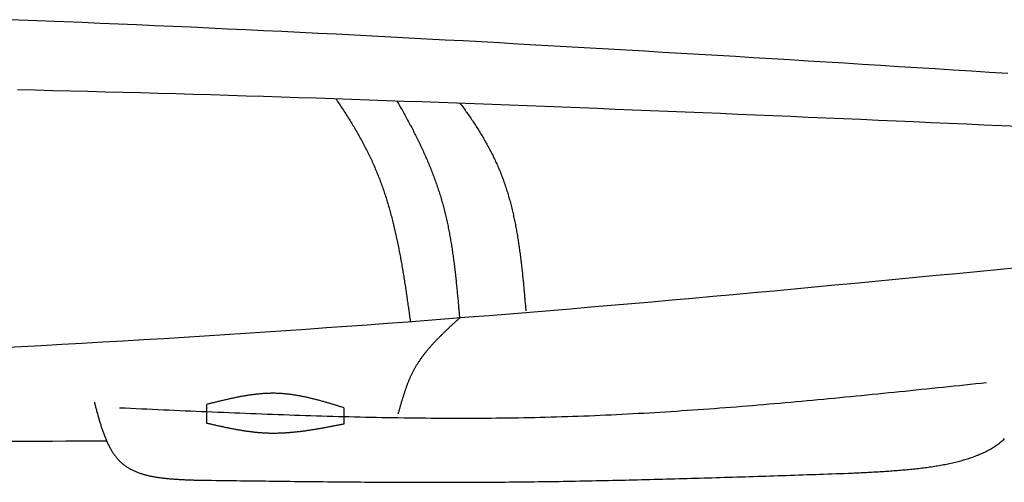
# Model space of a CAD drawing. Extents: x 715 to 7297, y 67 to 5910.
# Tile 75 of 90: x 4356 to 5136, y 3329 to 3695. Entities that reach past the tile are written whole.
import ezdxf

# ---------------------------------------------------------------- set-up
doc = ezdxf.new("R2010")
doc.units = 0
doc.layers.add('CAR', color=10, linetype='CONTINUOUS')

msp = doc.modelspace()

# ---------------------------------------------------------------- linework, layer by layer
at = {"layer": 'CAR'}
for points in [[(4504.194, 3375.598), (4504.194, 3390.577)], [(4612.754, 3387.954), (4612.754, 3375.017)]]:
    msp.add_lwpolyline(points, dxfattribs=at)
for points in [[(5138.21, 3652.29, 0), (5123.84, 3653.19, 0), (5109.48, 3654.09, 0), (5095.11, 3654.99, 0), (5080.75, 3655.89, 0), (5066.38, 3656.79, 0), (5052.02, 3657.68, 0), (5037.65, 3658.58, 0), (5023.29, 3659.47, 0), (5008.92, 3660.35, 0), (4994.56, 3661.24, 0), (4980.2, 3662.12, 0), (4965.83, 3662.99, 0), (4951.47, 3663.87, 0), (4937.1, 3664.74, 0), (4922.74, 3665.6, 0), (4908.37, 3666.46, 0), (4894.01, 3667.32, 0), (4879.64, 3668.17, 0), (4865.28, 3669.02, 0), (4850.91, 3669.87, 0), (4836.54, 3670.7, 0), (4822.18, 3671.54, 0), (4807.81, 3672.36, 0), (4793.45, 3673.19, 0), (4779.08, 3674, 0), (4764.72, 3674.81, 0), (4750.35, 3675.61, 0), (4735.99, 3676.41, 0), (4721.62, 3677.2, 0), (4707.25, 3677.99, 0), (4692.89, 3678.76, 0), (4678.52, 3679.53, 0), (4664.15, 3680.29, 0), (4649.79, 3681.05, 0), (4635.42, 3681.8, 0), (4621.06, 3682.54, 0), (4606.69, 3683.27, 0), (4592.32, 3683.99, 0), (4577.95, 3684.7, 0), (4563.59, 3685.41, 0), (4549.22, 3686.1, 0), (4534.85, 3686.79, 0), (4520.49, 3687.47, 0), (4506.12, 3688.14, 0), (4491.75, 3688.8, 0), (4477.38, 3689.45, 0), (4463.01, 3690.09, 0), (4448.65, 3690.72, 0), (4434.28, 3691.34, 0), (4419.91, 3691.94, 0), (4405.54, 3692.54, 0), (4391.17, 3693.13, 0), (4376.8, 3693.7, 0), (4362.43, 3694.27, 0), (4348.07, 3694.82, 0)], [(5147.22, 3610.32, 0), (5133.31, 3610.93, 0), (5119.4, 3611.55, 0), (5105.5, 3612.16, 0), (5091.59, 3612.77, 0), (5077.68, 3613.38, 0), (5063.78, 3613.98, 0), (5049.87, 3614.59, 0), (5035.96, 3615.19, 0), (5022.06, 3615.8, 0), (5008.15, 3616.4, 0), (4994.24, 3616.99, 0), (4980.34, 3617.59, 0), (4966.43, 3618.18, 0), (4952.52, 3618.77, 0), (4938.62, 3619.36, 0), (4924.71, 3619.94, 0), (4910.8, 3620.53, 0), (4896.9, 3621.1, 0), (4882.99, 3621.68, 0), (4869.08, 3622.25, 0), (4855.17, 3622.82, 0), (4841.27, 3623.38, 0), (4827.36, 3623.94, 0), (4813.45, 3624.49, 0), (4799.54, 3625.04, 0), (4785.64, 3625.59, 0), (4771.73, 3626.13, 0), (4757.82, 3626.66, 0), (4743.91, 3627.19, 0), (4730.01, 3627.72, 0), (4716.1, 3628.24, 0), (4702.19, 3628.75, 0), (4688.28, 3629.26, 0), (4674.38, 3629.76, 0), (4660.47, 3630.26, 0), (4646.56, 3630.75, 0), (4632.65, 3631.23, 0), (4618.74, 3631.71, 0), (4604.83, 3632.18, 0), (4590.93, 3632.65, 0), (4577.02, 3633.1, 0), (4563.11, 3633.55, 0), (4549.2, 3633.99, 0), (4535.29, 3634.43, 0), (4521.38, 3634.86, 0), (4507.47, 3635.28, 0), (4493.56, 3635.69, 0), (4479.65, 3636.09, 0), (4465.74, 3636.49, 0), (4451.84, 3636.87, 0), (4437.93, 3637.25, 0), (4424.02, 3637.62, 0), (4410.11, 3637.98, 0), (4396.2, 3638.33, 0), (4382.29, 3638.67, 0), (4368.38, 3639, 0), (4354.47, 3639.33, 0)], [(4606.42, 3632.13, 0), (4607.09, 3631.15, 0), (4607.76, 3630.17, 0), (4608.43, 3629.18, 0), (4609.09, 3628.2, 0), (4609.75, 3627.21, 0), (4610.41, 3626.23, 0), (4611.06, 3625.24, 0), (4611.71, 3624.25, 0), (4612.36, 3623.26, 0), (4613.01, 3622.27, 0), (4613.65, 3621.27, 0), (4614.29, 3620.28, 0), (4614.93, 3619.28, 0), (4615.56, 3618.28, 0), (4616.19, 3617.29, 0), (4616.81, 3616.29, 0), (4617.43, 3615.28, 0), (4618.05, 3614.28, 0), (4618.67, 3613.27, 0), (4619.28, 3612.27, 0), (4619.89, 3611.26, 0), (4620.49, 3610.25, 0), (4621.09, 3609.24, 0), (4621.69, 3608.23, 0), (4622.28, 3607.21, 0), (4622.87, 3606.2, 0), (4623.45, 3605.18, 0), (4624.03, 3604.16, 0), (4624.61, 3603.14, 0), (4625.18, 3602.11, 0), (4625.75, 3601.09, 0), (4626.31, 3600.06, 0), (4626.87, 3599.03, 0), (4627.43, 3598, 0), (4627.98, 3596.97, 0), (4628.53, 3595.94, 0), (4629.07, 3594.9, 0), (4629.61, 3593.87, 0), (4630.14, 3592.83, 0), (4630.67, 3591.79, 0), (4631.2, 3590.74, 0), (4631.72, 3589.7, 0), (4632.23, 3588.65, 0), (4632.74, 3587.6, 0), (4633.25, 3586.55, 0), (4633.75, 3585.5, 0), (4634.25, 3584.44, 0), (4634.74, 3583.38, 0), (4635.22, 3582.32, 0), (4635.71, 3581.26, 0), (4636.18, 3580.2, 0), (4636.65, 3579.13, 0), (4637.12, 3578.07, 0), (4637.58, 3577, 0), (4638.04, 3575.92, 0), (4638.49, 3574.85, 0), (4638.94, 3573.77, 0), (4639.38, 3572.69, 0), (4639.81, 3571.61, 0), (4640.24, 3570.53, 0), (4640.67, 3569.44, 0), (4641.09, 3568.35, 0), (4641.5, 3567.26, 0), (4641.91, 3566.17, 0), (4642.31, 3565.08, 0), (4642.71, 3563.98, 0), (4643.11, 3562.88, 0), (4643.5, 3561.78, 0), (4643.88, 3560.68, 0), (4644.26, 3559.58, 0), (4644.64, 3558.47, 0), (4645.01, 3557.36, 0), (4645.37, 3556.25, 0), (4645.73, 3555.14, 0), (4646.09, 3554.02, 0), (4646.44, 3552.91, 0), (4646.79, 3551.79, 0), (4647.13, 3550.67, 0), (4647.47, 3549.55, 0), (4647.81, 3548.43, 0), (4648.14, 3547.3, 0), (4648.46, 3546.17, 0), (4648.78, 3545.05, 0), (4649.1, 3543.92, 0), (4649.42, 3542.78, 0), (4649.73, 3541.65, 0), (4650.03, 3540.52, 0), (4650.34, 3539.38, 0), (4650.64, 3538.24, 0), (4650.93, 3537.1, 0), (4651.22, 3535.96, 0), (4651.51, 3534.82, 0), (4651.79, 3533.68, 0), (4652.07, 3532.53, 0), (4652.35, 3531.38, 0), (4652.63, 3530.24, 0), (4652.9, 3529.09, 0), (4653.16, 3527.94, 0), (4653.43, 3526.79, 0), (4653.69, 3525.63, 0), (4653.95, 3524.48, 0), (4654.2, 3523.32, 0), (4654.45, 3522.17, 0), (4654.7, 3521.01, 0), (4654.95, 3519.85, 0), (4655.19, 3518.69, 0), (4655.43, 3517.53, 0), (4655.66, 3516.37, 0), (4655.9, 3515.21, 0), (4656.13, 3514.04, 0), (4656.36, 3512.88, 0), (4656.59, 3511.71, 0), (4656.81, 3510.55, 0), (4657.03, 3509.38, 0), (4657.25, 3508.21, 0), (4657.47, 3507.04, 0), (4657.68, 3505.87, 0), (4657.89, 3504.7, 0), (4658.1, 3503.53, 0), (4658.31, 3502.36, 0), (4658.52, 3501.18, 0), (4658.72, 3500.01, 0), (4658.92, 3498.83, 0), (4659.12, 3497.66, 0), (4659.32, 3496.48, 0), (4659.52, 3495.31, 0), (4659.71, 3494.13, 0), (4659.9, 3492.95, 0), (4660.09, 3491.78, 0), (4660.28, 3490.6, 0), (4660.47, 3489.42, 0), (4660.66, 3488.24, 0), (4660.84, 3487.06, 0), (4661.02, 3485.88, 0), (4661.21, 3484.7, 0), (4661.39, 3483.52, 0), (4661.57, 3482.34, 0), (4661.74, 3481.16, 0), (4661.92, 3479.98, 0), (4662.1, 3478.79, 0), (4662.27, 3477.61, 0), (4662.45, 3476.43, 0), (4662.62, 3475.25, 0), (4662.79, 3474.06, 0), (4662.96, 3472.88, 0), (4663.13, 3471.7, 0), (4663.3, 3470.52, 0), (4663.47, 3469.33, 0), (4663.64, 3468.15, 0), (4663.81, 3466.97, 0), (4663.97, 3465.79, 0), (4664.14, 3464.6, 0), (4664.31, 3463.42, 0), (4664.47, 3462.24, 0), (4664.64, 3461.06, 0), (4664.8, 3459.87, 0), (4664.97, 3458.69, 0), (4665.14, 3457.51, 0), (4665.3, 3456.33, 0)], [(4654.74, 3630.46, 0), (4655.32, 3629.47, 0), (4655.9, 3628.48, 0), (4656.47, 3627.48, 0), (4657.05, 3626.49, 0), (4657.62, 3625.49, 0), (4658.18, 3624.5, 0), (4658.75, 3623.5, 0), (4659.31, 3622.5, 0), (4659.87, 3621.5, 0), (4660.43, 3620.51, 0), (4660.99, 3619.51, 0), (4661.54, 3618.51, 0), (4662.09, 3617.5, 0), (4662.64, 3616.5, 0), (4663.19, 3615.5, 0), (4663.73, 3614.49, 0), (4664.27, 3613.49, 0), (4664.81, 3612.48, 0), (4665.34, 3611.48, 0), (4665.88, 3610.47, 0), (4666.41, 3609.46, 0), (4666.93, 3608.45, 0), (4667.46, 3607.44, 0), (4667.98, 3606.43, 0), (4668.49, 3605.42, 0), (4669.01, 3604.4, 0), (4669.52, 3603.39, 0), (4670.03, 3602.38, 0), (4670.53, 3601.36, 0), (4671.04, 3600.34, 0), (4671.53, 3599.32, 0), (4672.03, 3598.3, 0), (4672.52, 3597.28, 0), (4673.01, 3596.26, 0), (4673.5, 3595.24, 0), (4673.98, 3594.22, 0), (4674.46, 3593.19, 0), (4674.93, 3592.16, 0), (4675.41, 3591.14, 0), (4675.87, 3590.11, 0), (4676.34, 3589.08, 0), (4676.8, 3588.05, 0), (4677.26, 3587.02, 0), (4677.71, 3585.98, 0), (4678.16, 3584.95, 0), (4678.61, 3583.92, 0), (4679.05, 3582.88, 0), (4679.49, 3581.84, 0), (4679.92, 3580.8, 0), (4680.36, 3579.76, 0), (4680.78, 3578.72, 0), (4681.21, 3577.68, 0), (4681.62, 3576.63, 0), (4682.04, 3575.59, 0), (4682.45, 3574.54, 0), (4682.86, 3573.49, 0), (4683.26, 3572.44, 0), (4683.66, 3571.39, 0), (4684.05, 3570.34, 0), (4684.44, 3569.28, 0), (4684.83, 3568.23, 0), (4685.21, 3567.17, 0), (4685.59, 3566.11, 0), (4685.96, 3565.05, 0), (4686.33, 3563.99, 0), (4686.69, 3562.93, 0), (4687.05, 3561.87, 0), (4687.4, 3560.8, 0), (4687.75, 3559.74, 0), (4688.1, 3558.67, 0), (4688.44, 3557.6, 0), (4688.77, 3556.53, 0), (4689.1, 3555.45, 0), (4689.43, 3554.38, 0), (4689.75, 3553.3, 0), (4690.07, 3552.23, 0), (4690.38, 3551.15, 0), (4690.69, 3550.07, 0), (4690.99, 3548.98, 0), (4691.28, 3547.9, 0), (4691.58, 3546.81, 0), (4691.86, 3545.73, 0), (4692.15, 3544.64, 0), (4692.42, 3543.55, 0), (4692.7, 3542.45, 0), (4692.96, 3541.36, 0), (4693.23, 3540.27, 0), (4693.49, 3539.17, 0), (4693.74, 3538.07, 0), (4693.99, 3536.97, 0), (4694.24, 3535.87, 0), (4694.48, 3534.77, 0), (4694.72, 3533.67, 0), (4694.95, 3532.56, 0), (4695.18, 3531.46, 0), (4695.4, 3530.35, 0), (4695.63, 3529.24, 0), (4695.84, 3528.13, 0), (4696.06, 3527.02, 0), (4696.27, 3525.91, 0), (4696.47, 3524.8, 0), (4696.68, 3523.68, 0), (4696.88, 3522.56, 0), (4697.07, 3521.45, 0), (4697.26, 3520.33, 0), (4697.45, 3519.21, 0), (4697.64, 3518.09, 0), (4697.82, 3516.97, 0), (4698, 3515.85, 0), (4698.18, 3514.72, 0), (4698.35, 3513.6, 0), (4698.52, 3512.48, 0), (4698.69, 3511.35, 0), (4698.85, 3510.22, 0), (4699.01, 3509.09, 0), (4699.17, 3507.97, 0), (4699.33, 3506.84, 0), (4699.48, 3505.7, 0), (4699.63, 3504.57, 0), (4699.78, 3503.44, 0), (4699.93, 3502.31, 0), (4700.07, 3501.17, 0), (4700.21, 3500.04, 0), (4700.35, 3498.9, 0), (4700.49, 3497.77, 0), (4700.62, 3496.63, 0), (4700.76, 3495.5, 0), (4700.89, 3494.36, 0), (4701.02, 3493.22, 0), (4701.14, 3492.08, 0), (4701.27, 3490.94, 0), (4701.39, 3489.8, 0), (4701.51, 3488.66, 0), (4701.63, 3487.52, 0), (4701.75, 3486.38, 0), (4701.87, 3485.23, 0), (4701.99, 3484.09, 0), (4702.1, 3482.95, 0), (4702.21, 3481.8, 0), (4702.32, 3480.66, 0), (4702.44, 3479.51, 0), (4702.54, 3478.37, 0), (4702.65, 3477.22, 0), (4702.76, 3476.08, 0), (4702.87, 3474.93, 0), (4702.97, 3473.79, 0), (4703.08, 3472.64, 0), (4703.18, 3471.49, 0), (4703.28, 3470.35, 0), (4703.39, 3469.2, 0), (4703.49, 3468.05, 0), (4703.59, 3466.91, 0), (4703.69, 3465.76, 0), (4703.79, 3464.61, 0), (4703.89, 3463.46, 0), (4703.99, 3462.31, 0), (4704.09, 3461.17, 0), (4704.19, 3460.02, 0), (4704.29, 3458.87, 0)], [(4704.79, 3628.66, 0), (4705.45, 3627.76, 0), (4706.12, 3626.86, 0), (4706.78, 3625.96, 0), (4707.44, 3625.06, 0), (4708.1, 3624.15, 0), (4708.75, 3623.25, 0), (4709.4, 3622.34, 0), (4710.04, 3621.44, 0), (4710.68, 3620.53, 0), (4711.32, 3619.62, 0), (4711.96, 3618.71, 0), (4712.59, 3617.79, 0), (4713.22, 3616.88, 0), (4713.84, 3615.96, 0), (4714.46, 3615.04, 0), (4715.07, 3614.12, 0), (4715.69, 3613.2, 0), (4716.29, 3612.28, 0), (4716.9, 3611.35, 0), (4717.5, 3610.43, 0), (4718.09, 3609.5, 0), (4718.68, 3608.57, 0), (4719.27, 3607.63, 0), (4719.85, 3606.7, 0), (4720.43, 3605.77, 0), (4721.01, 3604.83, 0), (4721.58, 3603.89, 0), (4722.14, 3602.95, 0), (4722.7, 3602, 0), (4723.26, 3601.06, 0), (4723.81, 3600.11, 0), (4724.36, 3599.16, 0), (4724.9, 3598.21, 0), (4725.44, 3597.26, 0), (4725.97, 3596.3, 0), (4726.5, 3595.35, 0), (4727.02, 3594.39, 0), (4727.54, 3593.43, 0), (4728.05, 3592.46, 0), (4728.56, 3591.5, 0), (4729.06, 3590.53, 0), (4729.56, 3589.56, 0), (4730.05, 3588.59, 0), (4730.53, 3587.61, 0), (4731.01, 3586.64, 0), (4731.49, 3585.66, 0), (4731.96, 3584.68, 0), (4732.43, 3583.69, 0), (4732.88, 3582.71, 0), (4733.34, 3581.72, 0), (4733.79, 3580.73, 0), (4734.23, 3579.74, 0), (4734.66, 3578.74, 0), (4735.1, 3577.74, 0), (4735.52, 3576.74, 0), (4735.94, 3575.74, 0), (4736.35, 3574.73, 0), (4736.76, 3573.73, 0), (4737.16, 3572.72, 0), (4737.55, 3571.7, 0), (4737.94, 3570.69, 0), (4738.33, 3569.67, 0), (4738.7, 3568.65, 0), (4739.07, 3567.63, 0), (4739.44, 3566.6, 0), (4739.8, 3565.57, 0), (4740.15, 3564.54, 0), (4740.5, 3563.51, 0), (4740.85, 3562.48, 0), (4741.18, 3561.44, 0), (4741.52, 3560.4, 0), (4741.84, 3559.36, 0), (4742.17, 3558.32, 0), (4742.48, 3557.28, 0), (4742.79, 3556.23, 0), (4743.1, 3555.18, 0), (4743.4, 3554.13, 0), (4743.7, 3553.08, 0), (4743.99, 3552.02, 0), (4744.28, 3550.97, 0), (4744.56, 3549.91, 0), (4744.84, 3548.85, 0), (4745.11, 3547.79, 0), (4745.38, 3546.72, 0), (4745.64, 3545.66, 0), (4745.9, 3544.59, 0), (4746.16, 3543.52, 0), (4746.41, 3542.45, 0), (4746.65, 3541.38, 0), (4746.89, 3540.31, 0), (4747.13, 3539.23, 0), (4747.36, 3538.16, 0), (4747.59, 3537.08, 0), (4747.82, 3536, 0), (4748.04, 3534.92, 0), (4748.26, 3533.84, 0), (4748.47, 3532.76, 0), (4748.68, 3531.67, 0), (4748.89, 3530.59, 0), (4749.09, 3529.5, 0), (4749.29, 3528.42, 0), (4749.49, 3527.33, 0), (4749.68, 3526.24, 0), (4749.87, 3525.15, 0), (4750.05, 3524.06, 0), (4750.24, 3522.96, 0), (4750.42, 3521.87, 0), (4750.59, 3520.78, 0), (4750.76, 3519.68, 0), (4750.93, 3518.58, 0), (4751.1, 3517.49, 0), (4751.26, 3516.39, 0), (4751.42, 3515.29, 0), (4751.58, 3514.19, 0), (4751.74, 3513.09, 0), (4751.89, 3511.99, 0), (4752.04, 3510.89, 0), (4752.19, 3509.79, 0), (4752.33, 3508.69, 0), (4752.48, 3507.59, 0), (4752.62, 3506.48, 0), (4752.75, 3505.38, 0), (4752.89, 3504.28, 0), (4753.02, 3503.17, 0), (4753.15, 3502.07, 0), (4753.28, 3500.96, 0), (4753.41, 3499.86, 0), (4753.53, 3498.75, 0), (4753.66, 3497.65, 0), (4753.78, 3496.54, 0), (4753.9, 3495.44, 0), (4754.02, 3494.33, 0), (4754.13, 3493.23, 0), (4754.25, 3492.12, 0), (4754.36, 3491.02, 0), (4754.47, 3489.91, 0), (4754.58, 3488.81, 0), (4754.69, 3487.7, 0), (4754.8, 3486.59, 0), (4754.9, 3485.49, 0), (4755.01, 3484.39, 0), (4755.11, 3483.28, 0), (4755.21, 3482.18, 0), (4755.31, 3481.07, 0), (4755.41, 3479.97, 0), (4755.51, 3478.87, 0), (4755.61, 3477.76, 0), (4755.71, 3476.66, 0), (4755.81, 3475.56, 0), (4755.9, 3474.46, 0), (4756, 3473.36, 0), (4756.1, 3472.26, 0), (4756.19, 3471.16, 0), (4756.29, 3470.06, 0), (4756.38, 3468.96, 0), (4756.47, 3467.86, 0), (4756.57, 3466.77, 0), (4756.66, 3465.67, 0), (4756.75, 3464.58, 0)], [(5145.98, 3498.65, 0), (5129.9, 3497.08, 0), (5113.82, 3495.52, 0), (5097.74, 3493.97, 0), (5081.67, 3492.41, 0), (5065.59, 3490.87, 0), (5049.51, 3489.33, 0), (5033.43, 3487.8, 0), (5017.34, 3486.28, 0), (5001.26, 3484.76, 0), (4985.18, 3483.25, 0), (4969.1, 3481.76, 0), (4953.02, 3480.27, 0), (4936.93, 3478.79, 0), (4920.85, 3477.32, 0), (4904.76, 3475.87, 0), (4888.68, 3474.42, 0), (4872.59, 3472.99, 0), (4856.51, 3471.57, 0), (4840.42, 3470.17, 0), (4824.33, 3468.77, 0), (4808.24, 3467.39, 0), (4792.15, 3466.03, 0), (4776.06, 3464.68, 0), (4759.97, 3463.35, 0), (4743.88, 3462.03, 0), (4727.78, 3460.74, 0), (4711.69, 3459.45, 0), (4695.59, 3458.19, 0), (4679.5, 3456.94, 0), (4663.4, 3455.72, 0), (4647.3, 3454.51, 0), (4631.2, 3453.32, 0), (4615.1, 3452.15, 0), (4599, 3451.01, 0), (4582.89, 3449.88, 0), (4566.79, 3448.77, 0), (4550.68, 3447.68, 0), (4534.58, 3446.62, 0), (4518.47, 3445.57, 0), (4502.36, 3444.54, 0), (4486.25, 3443.53, 0), (4470.14, 3442.54, 0), (4454.03, 3441.57, 0), (4437.92, 3440.62, 0), (4421.8, 3439.68, 0), (4405.69, 3438.77, 0), (4389.57, 3437.87, 0), (4373.45, 3436.99, 0), (4357.34, 3436.13, 0), (4341.22, 3435.28, 0)], [(4704.29, 3458.87, 0), (4703.86, 3458.47, 0), (4703.42, 3458.07, 0), (4702.99, 3457.67, 0), (4702.55, 3457.27, 0), (4702.11, 3456.88, 0), (4701.68, 3456.48, 0), (4701.24, 3456.08, 0), (4700.81, 3455.68, 0), (4700.37, 3455.28, 0), (4699.94, 3454.88, 0), (4699.5, 3454.48, 0), (4699.07, 3454.08, 0), (4698.63, 3453.68, 0), (4698.2, 3453.28, 0), (4697.77, 3452.88, 0), (4697.34, 3452.47, 0), (4696.91, 3452.07, 0), (4696.47, 3451.67, 0), (4696.04, 3451.27, 0), (4695.61, 3450.87, 0), (4695.19, 3450.46, 0), (4694.76, 3450.06, 0), (4694.33, 3449.65, 0), (4693.9, 3449.25, 0), (4693.48, 3448.84, 0), (4693.05, 3448.44, 0), (4692.63, 3448.03, 0), (4692.21, 3447.62, 0), (4691.79, 3447.22, 0), (4691.37, 3446.81, 0), (4690.95, 3446.4, 0), (4690.53, 3445.99, 0), (4690.11, 3445.58, 0), (4689.7, 3445.17, 0), (4689.28, 3444.76, 0), (4688.87, 3444.34, 0), (4688.46, 3443.93, 0), (4688.05, 3443.52, 0), (4687.64, 3443.1, 0), (4687.23, 3442.69, 0), (4686.82, 3442.27, 0), (4686.42, 3441.85, 0), (4686.02, 3441.43, 0), (4685.61, 3441.01, 0), (4685.21, 3440.59, 0), (4684.82, 3440.17, 0), (4684.42, 3439.75, 0), (4684.03, 3439.33, 0), (4683.63, 3438.9, 0), (4683.24, 3438.48, 0), (4682.85, 3438.05, 0), (4682.46, 3437.62, 0), (4682.08, 3437.19, 0), (4681.7, 3436.76, 0), (4681.31, 3436.33, 0), (4680.93, 3435.9, 0), (4680.56, 3435.47, 0), (4680.18, 3435.03, 0), (4679.81, 3434.59, 0), (4679.44, 3434.16, 0), (4679.07, 3433.72, 0), (4678.7, 3433.28, 0), (4678.34, 3432.84, 0), (4677.97, 3432.39, 0), (4677.61, 3431.95, 0), (4677.26, 3431.5, 0), (4676.9, 3431.06, 0), (4676.55, 3430.61, 0), (4676.2, 3430.16, 0), (4675.85, 3429.71, 0), (4675.51, 3429.25, 0), (4675.17, 3428.8, 0), (4674.83, 3428.34, 0), (4674.49, 3427.89, 0), (4674.16, 3427.43, 0), (4673.83, 3426.96, 0), (4673.5, 3426.5, 0), (4673.17, 3426.04, 0), (4672.85, 3425.57, 0), (4672.53, 3425.1, 0), (4672.21, 3424.63, 0), (4671.9, 3424.16, 0), (4671.59, 3423.69, 0), (4671.28, 3423.22, 0), (4670.97, 3422.74, 0), (4670.67, 3422.26, 0), (4670.37, 3421.78, 0), (4670.08, 3421.3, 0), (4669.79, 3420.81, 0), (4669.5, 3420.33, 0), (4669.21, 3419.84, 0), (4668.93, 3419.35, 0), (4668.65, 3418.86, 0), (4668.38, 3418.36, 0), (4668.11, 3417.87, 0), (4667.84, 3417.37, 0), (4667.57, 3416.87, 0), (4667.31, 3416.37, 0), (4667.05, 3415.86, 0), (4666.8, 3415.35, 0), (4666.55, 3414.85, 0), (4666.3, 3414.34, 0), (4666.06, 3413.82, 0), (4665.81, 3413.31, 0), (4665.57, 3412.79, 0), (4665.34, 3412.28, 0), (4665.11, 3411.76, 0), (4664.88, 3411.24, 0), (4664.65, 3410.72, 0), (4664.42, 3410.19, 0), (4664.2, 3409.67, 0), (4663.98, 3409.14, 0), (4663.77, 3408.61, 0), (4663.55, 3408.08, 0), (4663.34, 3407.55, 0), (4663.13, 3407.02, 0), (4662.92, 3406.48, 0), (4662.72, 3405.94, 0), (4662.52, 3405.41, 0), (4662.32, 3404.87, 0), (4662.12, 3404.33, 0), (4661.92, 3403.79, 0), (4661.73, 3403.25, 0), (4661.54, 3402.7, 0), (4661.35, 3402.16, 0), (4661.16, 3401.61, 0), (4660.97, 3401.07, 0), (4660.79, 3400.52, 0), (4660.6, 3399.97, 0), (4660.42, 3399.42, 0), (4660.24, 3398.87, 0), (4660.07, 3398.32, 0), (4659.89, 3397.77, 0), (4659.71, 3397.21, 0), (4659.54, 3396.66, 0), (4659.37, 3396.1, 0), (4659.2, 3395.55, 0), (4659.03, 3394.99, 0), (4658.86, 3394.43, 0), (4658.69, 3393.88, 0), (4658.52, 3393.32, 0), (4658.36, 3392.76, 0), (4658.19, 3392.2, 0), (4658.03, 3391.64, 0), (4657.87, 3391.08, 0), (4657.7, 3390.52, 0), (4657.54, 3389.96, 0), (4657.38, 3389.4, 0), (4657.22, 3388.83, 0), (4657.06, 3388.27, 0), (4656.9, 3387.71, 0), (4656.74, 3387.15, 0), (4656.58, 3386.58, 0), (4656.43, 3386.02, 0), (4656.27, 3385.46, 0), (4656.11, 3384.89, 0), (4655.95, 3384.33, 0), (4655.8, 3383.76, 0), (4655.64, 3383.2, 0)], [(5121.56, 3407.66, 0), (5117.26, 3407.21, 0), (5112.95, 3406.75, 0), (5108.64, 3406.3, 0), (5104.34, 3405.85, 0), (5100.03, 3405.4, 0), (5095.72, 3404.94, 0), (5091.42, 3404.49, 0), (5087.11, 3404.04, 0), (5082.8, 3403.59, 0), (5078.5, 3403.15, 0), (5074.19, 3402.7, 0), (5069.88, 3402.25, 0), (5065.57, 3401.81, 0), (5061.27, 3401.37, 0), (5056.96, 3400.92, 0), (5052.65, 3400.48, 0), (5048.35, 3400.04, 0), (5044.04, 3399.61, 0), (5039.73, 3399.17, 0), (5035.42, 3398.74, 0), (5031.12, 3398.31, 0), (5026.81, 3397.88, 0), (5022.5, 3397.45, 0), (5018.19, 3397.03, 0), (5013.89, 3396.61, 0), (5009.58, 3396.19, 0), (5005.27, 3395.77, 0), (5000.96, 3395.36, 0), (4996.65, 3394.95, 0), (4992.35, 3394.54, 0), (4988.04, 3394.14, 0), (4983.73, 3393.74, 0), (4979.42, 3393.34, 0), (4975.11, 3392.95, 0), (4970.8, 3392.56, 0), (4966.49, 3392.17, 0), (4962.19, 3391.79, 0), (4957.88, 3391.41, 0), (4953.57, 3391.03, 0), (4949.26, 3390.66, 0), (4944.95, 3390.3, 0), (4940.64, 3389.93, 0), (4936.33, 3389.57, 0), (4932.02, 3389.22, 0), (4927.71, 3388.87, 0), (4923.4, 3388.53, 0), (4919.09, 3388.19, 0), (4914.78, 3387.85, 0), (4910.47, 3387.52, 0), (4906.16, 3387.2, 0), (4901.85, 3386.88, 0), (4897.54, 3386.57, 0), (4893.22, 3386.26, 0), (4888.91, 3385.96, 0), (4884.6, 3385.66, 0), (4880.29, 3385.37, 0), (4875.98, 3385.08, 0), (4871.67, 3384.81, 0), (4867.35, 3384.53, 0), (4863.04, 3384.27, 0), (4858.73, 3384, 0), (4854.42, 3383.75, 0), (4850.1, 3383.5, 0), (4845.79, 3383.26, 0), (4841.48, 3383.03, 0), (4837.16, 3382.8, 0), (4832.85, 3382.58, 0), (4828.53, 3382.37, 0), (4824.22, 3382.16, 0), (4819.91, 3381.96, 0), (4815.59, 3381.77, 0), (4811.28, 3381.58, 0), (4806.96, 3381.41, 0), (4802.65, 3381.24, 0), (4798.33, 3381.08, 0), (4794.01, 3380.92, 0), (4789.7, 3380.78, 0), (4785.38, 3380.64, 0), (4781.07, 3380.51, 0), (4776.75, 3380.39, 0), (4772.43, 3380.28, 0), (4768.11, 3380.17, 0), (4763.8, 3380.07, 0), (4759.48, 3379.98, 0), (4755.16, 3379.9, 0), (4750.84, 3379.83, 0), (4746.52, 3379.76, 0), (4742.21, 3379.7, 0), (4737.89, 3379.65, 0), (4733.57, 3379.6, 0), (4729.25, 3379.56, 0), (4724.93, 3379.53, 0), (4720.61, 3379.5, 0), (4716.29, 3379.48, 0), (4711.97, 3379.47, 0), (4707.65, 3379.47, 0), (4703.33, 3379.47, 0), (4699.01, 3379.47, 0), (4694.69, 3379.49, 0), (4690.37, 3379.51, 0), (4686.04, 3379.53, 0), (4681.72, 3379.56, 0), (4677.4, 3379.6, 0), (4673.08, 3379.64, 0), (4668.76, 3379.69, 0), (4664.44, 3379.74, 0), (4660.11, 3379.8, 0), (4655.79, 3379.86, 0), (4651.47, 3379.93, 0), (4647.15, 3380.01, 0), (4642.82, 3380.08, 0), (4638.5, 3380.17, 0), (4634.18, 3380.26, 0), (4629.85, 3380.35, 0), (4625.53, 3380.45, 0), (4621.21, 3380.55, 0), (4616.88, 3380.66, 0), (4612.56, 3380.77, 0), (4608.24, 3380.88, 0), (4603.91, 3381, 0), (4599.59, 3381.12, 0), (4595.26, 3381.25, 0), (4590.94, 3381.38, 0), (4586.61, 3381.51, 0), (4582.29, 3381.65, 0), (4577.97, 3381.79, 0), (4573.64, 3381.94, 0), (4569.32, 3382.08, 0), (4564.99, 3382.23, 0), (4560.67, 3382.39, 0), (4556.34, 3382.54, 0), (4552.01, 3382.7, 0), (4547.69, 3382.86, 0), (4543.36, 3383.03, 0), (4539.04, 3383.2, 0), (4534.71, 3383.37, 0), (4530.39, 3383.54, 0), (4526.06, 3383.71, 0), (4521.74, 3383.89, 0), (4517.41, 3384.07, 0), (4513.08, 3384.25, 0), (4508.76, 3384.43, 0), (4504.43, 3384.61, 0), (4500.11, 3384.8, 0), (4495.78, 3384.98, 0), (4491.45, 3385.17, 0), (4487.13, 3385.36, 0), (4482.8, 3385.55, 0), (4478.48, 3385.75, 0), (4474.15, 3385.94, 0), (4469.82, 3386.13, 0), (4465.5, 3386.33, 0), (4461.17, 3386.52, 0), (4456.84, 3386.72, 0), (4452.52, 3386.91, 0), (4448.19, 3387.11, 0), (4443.86, 3387.31, 0), (4439.54, 3387.51, 0), (4435.21, 3387.7, 0)], [(4612.75, 3387.95, 0), (4612.08, 3388.16, 0), (4611.4, 3388.37, 0), (4610.72, 3388.58, 0), (4610.04, 3388.78, 0), (4609.37, 3388.99, 0), (4608.69, 3389.2, 0), (4608.01, 3389.4, 0), (4607.33, 3389.61, 0), (4606.66, 3389.82, 0), (4605.98, 3390.02, 0), (4605.3, 3390.23, 0), (4604.62, 3390.43, 0), (4603.94, 3390.63, 0), (4603.27, 3390.83, 0), (4602.59, 3391.04, 0), (4601.91, 3391.24, 0), (4601.23, 3391.44, 0), (4600.56, 3391.63, 0), (4599.88, 3391.83, 0), (4599.2, 3392.03, 0), (4598.52, 3392.22, 0), (4597.84, 3392.42, 0), (4597.17, 3392.61, 0), (4596.49, 3392.8, 0), (4595.81, 3392.99, 0), (4595.13, 3393.18, 0), (4594.45, 3393.36, 0), (4593.78, 3393.55, 0), (4593.1, 3393.73, 0), (4592.42, 3393.91, 0), (4591.74, 3394.09, 0), (4591.06, 3394.27, 0), (4590.38, 3394.44, 0), (4589.71, 3394.62, 0), (4589.03, 3394.79, 0), (4588.35, 3394.96, 0), (4587.67, 3395.12, 0), (4586.99, 3395.29, 0), (4586.31, 3395.45, 0), (4585.63, 3395.61, 0), (4584.95, 3395.77, 0), (4584.28, 3395.92, 0), (4583.6, 3396.08, 0), (4582.92, 3396.23, 0), (4582.24, 3396.37, 0), (4581.56, 3396.52, 0), (4580.88, 3396.66, 0), (4580.2, 3396.8, 0), (4579.52, 3396.93, 0), (4578.84, 3397.07, 0), (4578.16, 3397.2, 0), (4577.48, 3397.32, 0), (4576.8, 3397.45, 0), (4576.12, 3397.57, 0), (4575.44, 3397.68, 0), (4574.76, 3397.8, 0), (4574.08, 3397.91, 0), (4573.4, 3398.01, 0), (4572.72, 3398.12, 0), (4572.04, 3398.22, 0), (4571.36, 3398.31, 0), (4570.68, 3398.4, 0), (4570, 3398.49, 0), (4569.32, 3398.58, 0), (4568.64, 3398.66, 0), (4567.96, 3398.73, 0), (4567.27, 3398.8, 0), (4566.59, 3398.87, 0), (4565.91, 3398.94, 0), (4565.23, 3399, 0), (4564.55, 3399.05, 0), (4563.87, 3399.1, 0), (4563.18, 3399.15, 0), (4562.5, 3399.19, 0), (4561.82, 3399.23, 0), (4561.14, 3399.27, 0), (4560.45, 3399.29, 0), (4559.77, 3399.32, 0), (4559.09, 3399.34, 0), (4558.41, 3399.35, 0), (4557.72, 3399.36, 0), (4557.04, 3399.37, 0), (4556.36, 3399.37, 0), (4555.67, 3399.36, 0), (4554.99, 3399.35, 0), (4554.31, 3399.34, 0), (4553.62, 3399.32, 0), (4552.94, 3399.3, 0), (4552.26, 3399.28, 0), (4551.57, 3399.25, 0), (4550.89, 3399.21, 0), (4550.2, 3399.18, 0), (4549.52, 3399.14, 0), (4548.83, 3399.09, 0), (4548.15, 3399.04, 0), (4547.47, 3398.99, 0), (4546.78, 3398.93, 0), (4546.1, 3398.87, 0), (4545.41, 3398.8, 0), (4544.73, 3398.74, 0), (4544.04, 3398.67, 0), (4543.36, 3398.59, 0), (4542.67, 3398.51, 0), (4541.98, 3398.43, 0), (4541.3, 3398.35, 0), (4540.61, 3398.26, 0), (4539.93, 3398.17, 0), (4539.24, 3398.07, 0), (4538.56, 3397.98, 0), (4537.87, 3397.88, 0), (4537.18, 3397.77, 0), (4536.5, 3397.67, 0), (4535.81, 3397.56, 0), (4535.13, 3397.45, 0), (4534.44, 3397.33, 0), (4533.75, 3397.22, 0), (4533.07, 3397.1, 0), (4532.38, 3396.98, 0), (4531.69, 3396.85, 0), (4531.01, 3396.73, 0), (4530.32, 3396.6, 0), (4529.63, 3396.47, 0), (4528.95, 3396.33, 0), (4528.26, 3396.2, 0), (4527.57, 3396.06, 0), (4526.89, 3395.92, 0), (4526.2, 3395.78, 0), (4525.51, 3395.64, 0), (4524.82, 3395.49, 0), (4524.14, 3395.34, 0), (4523.45, 3395.19, 0), (4522.76, 3395.04, 0), (4522.08, 3394.89, 0), (4521.39, 3394.74, 0), (4520.7, 3394.58, 0), (4520.01, 3394.43, 0), (4519.33, 3394.27, 0), (4518.64, 3394.11, 0), (4517.95, 3393.95, 0), (4517.26, 3393.79, 0), (4516.58, 3393.63, 0), (4515.89, 3393.46, 0), (4515.2, 3393.3, 0), (4514.51, 3393.13, 0), (4513.82, 3392.97, 0), (4513.14, 3392.8, 0), (4512.45, 3392.63, 0), (4511.76, 3392.46, 0), (4511.07, 3392.29, 0), (4510.39, 3392.12, 0), (4509.7, 3391.95, 0), (4509.01, 3391.78, 0), (4508.32, 3391.61, 0), (4507.63, 3391.44, 0), (4506.95, 3391.27, 0), (4506.26, 3391.09, 0), (4505.57, 3390.92, 0), (4504.88, 3390.75, 0), (4504.19, 3390.58, 0)], [(4415.22, 3392.28, 0), (4415.42, 3391.52, 0), (4415.62, 3390.76, 0), (4415.82, 3390, 0), (4416.02, 3389.25, 0), (4416.22, 3388.49, 0), (4416.42, 3387.73, 0), (4416.62, 3386.98, 0), (4416.82, 3386.22, 0), (4417.02, 3385.47, 0), (4417.22, 3384.72, 0), (4417.43, 3383.97, 0), (4417.63, 3383.22, 0), (4417.84, 3382.47, 0), (4418.04, 3381.72, 0), (4418.25, 3380.98, 0), (4418.46, 3380.23, 0), (4418.67, 3379.49, 0), (4418.89, 3378.75, 0), (4419.1, 3378.02, 0), (4419.32, 3377.28, 0), (4419.54, 3376.55, 0), (4419.76, 3375.82, 0), (4419.98, 3375.09, 0), (4420.21, 3374.37, 0), (4420.44, 3373.65, 0), (4420.67, 3372.93, 0), (4420.9, 3372.22, 0), (4421.14, 3371.5, 0), (4421.38, 3370.8, 0), (4421.62, 3370.09, 0), (4421.86, 3369.39, 0), (4422.11, 3368.69, 0), (4422.36, 3368, 0), (4422.61, 3367.31, 0), (4422.87, 3366.63, 0), (4423.13, 3365.94, 0), (4423.4, 3365.27, 0), (4423.67, 3364.6, 0), (4423.94, 3363.93, 0), (4424.21, 3363.27, 0), (4424.49, 3362.61, 0), (4424.78, 3361.96, 0), (4425.07, 3361.31, 0), (4425.36, 3360.67, 0), (4425.66, 3360.03, 0), (4425.96, 3359.4, 0), (4426.26, 3358.77, 0), (4426.57, 3358.15, 0), (4426.89, 3357.54, 0), (4427.21, 3356.93, 0), (4427.53, 3356.33, 0), (4427.87, 3355.73, 0), (4428.2, 3355.14, 0), (4428.54, 3354.56, 0), (4428.89, 3353.98, 0), (4429.24, 3353.41, 0), (4429.6, 3352.85, 0), (4429.96, 3352.29, 0), (4430.33, 3351.75, 0), (4430.7, 3351.2, 0), (4431.09, 3350.67, 0), (4431.47, 3350.14, 0), (4431.87, 3349.62, 0), (4432.26, 3349.11, 0), (4432.67, 3348.61, 0), (4433.08, 3348.11, 0), (4433.5, 3347.62, 0), (4433.93, 3347.14, 0), (4434.36, 3346.67, 0), (4434.8, 3346.21, 0), (4435.24, 3345.76, 0), (4435.7, 3345.31, 0), (4436.16, 3344.87, 0), (4436.63, 3344.44, 0), (4437.1, 3344.03, 0), (4437.58, 3343.62, 0), (4438.07, 3343.21, 0), (4438.57, 3342.82, 0), (4439.08, 3342.44, 0), (4439.59, 3342.07, 0), (4440.11, 3341.7, 0), (4440.63, 3341.34, 0), (4441.16, 3340.99, 0), (4441.7, 3340.65, 0), (4442.25, 3340.32, 0), (4442.8, 3340, 0), (4443.36, 3339.68, 0), (4443.93, 3339.37, 0), (4444.5, 3339.07, 0), (4445.08, 3338.78, 0), (4445.66, 3338.49, 0), (4446.25, 3338.21, 0), (4446.85, 3337.94, 0), (4447.45, 3337.68, 0), (4448.06, 3337.42, 0), (4448.67, 3337.17, 0), (4449.29, 3336.93, 0), (4449.91, 3336.69, 0), (4450.54, 3336.46, 0), (4451.18, 3336.24, 0), (4451.82, 3336.03, 0), (4452.47, 3335.82, 0), (4453.12, 3335.61, 0), (4453.77, 3335.41, 0), (4454.43, 3335.22, 0), (4455.1, 3335.04, 0), (4455.77, 3334.86, 0), (4456.45, 3334.68, 0), (4457.13, 3334.51, 0), (4457.81, 3334.35, 0), (4458.5, 3334.19, 0), (4459.19, 3334.04, 0), (4459.89, 3333.89, 0), (4460.59, 3333.75, 0), (4461.29, 3333.61, 0), (4462, 3333.48, 0), (4462.72, 3333.35, 0), (4463.43, 3333.22, 0), (4464.15, 3333.11, 0), (4464.88, 3332.99, 0), (4465.6, 3332.88, 0), (4466.33, 3332.77, 0), (4467.07, 3332.67, 0), (4467.8, 3332.57, 0), (4468.55, 3332.48, 0), (4469.29, 3332.39, 0), (4470.03, 3332.3, 0), (4470.78, 3332.21, 0), (4471.54, 3332.13, 0), (4472.29, 3332.06, 0), (4473.05, 3331.98, 0), (4473.81, 3331.91, 0), (4474.57, 3331.84, 0), (4475.33, 3331.78, 0), (4476.1, 3331.72, 0), (4476.87, 3331.66, 0), (4477.64, 3331.6, 0), (4478.41, 3331.54, 0), (4479.19, 3331.49, 0), (4479.96, 3331.44, 0), (4480.74, 3331.39, 0), (4481.52, 3331.34, 0), (4482.3, 3331.3, 0), (4483.08, 3331.26, 0), (4483.87, 3331.21, 0), (4484.65, 3331.18, 0), (4485.44, 3331.14, 0), (4486.23, 3331.1, 0), (4487.01, 3331.06, 0), (4487.8, 3331.03, 0), (4488.59, 3330.99, 0), (4489.38, 3330.96, 0), (4490.18, 3330.93, 0), (4490.97, 3330.9, 0), (4491.76, 3330.87, 0), (4492.55, 3330.84, 0), (4493.35, 3330.81, 0), (4494.14, 3330.78, 0), (4494.93, 3330.75, 0)], [(4612.75, 3375.02, 0), (4612.07, 3374.88, 0), (4611.38, 3374.75, 0), (4610.7, 3374.61, 0), (4610.01, 3374.48, 0), (4609.32, 3374.34, 0), (4608.64, 3374.21, 0), (4607.95, 3374.07, 0), (4607.27, 3373.94, 0), (4606.58, 3373.8, 0), (4605.89, 3373.67, 0), (4605.21, 3373.54, 0), (4604.52, 3373.41, 0), (4603.84, 3373.27, 0), (4603.15, 3373.14, 0), (4602.46, 3373.01, 0), (4601.78, 3372.88, 0), (4601.09, 3372.75, 0), (4600.41, 3372.62, 0), (4599.72, 3372.49, 0), (4599.04, 3372.37, 0), (4598.35, 3372.24, 0), (4597.66, 3372.11, 0), (4596.98, 3371.99, 0), (4596.29, 3371.86, 0), (4595.61, 3371.74, 0), (4594.92, 3371.62, 0), (4594.24, 3371.5, 0), (4593.55, 3371.38, 0), (4592.86, 3371.26, 0), (4592.18, 3371.14, 0), (4591.49, 3371.03, 0), (4590.81, 3370.91, 0), (4590.12, 3370.8, 0), (4589.44, 3370.68, 0), (4588.75, 3370.57, 0), (4588.07, 3370.46, 0), (4587.38, 3370.36, 0), (4586.7, 3370.25, 0), (4586.01, 3370.14, 0), (4585.32, 3370.04, 0), (4584.64, 3369.94, 0), (4583.95, 3369.84, 0), (4583.27, 3369.74, 0), (4582.58, 3369.64, 0), (4581.9, 3369.55, 0), (4581.21, 3369.46, 0), (4580.53, 3369.36, 0), (4579.84, 3369.27, 0), (4579.16, 3369.19, 0), (4578.47, 3369.1, 0), (4577.79, 3369.02, 0), (4577.1, 3368.94, 0), (4576.42, 3368.86, 0), (4575.74, 3368.78, 0), (4575.05, 3368.71, 0), (4574.37, 3368.63, 0), (4573.68, 3368.56, 0), (4573, 3368.5, 0), (4572.31, 3368.43, 0), (4571.63, 3368.37, 0), (4570.94, 3368.31, 0), (4570.26, 3368.25, 0), (4569.58, 3368.19, 0), (4568.89, 3368.14, 0), (4568.21, 3368.09, 0), (4567.52, 3368.04, 0), (4566.84, 3368, 0), (4566.16, 3367.95, 0), (4565.47, 3367.91, 0), (4564.79, 3367.88, 0), (4564.11, 3367.84, 0), (4563.42, 3367.81, 0), (4562.74, 3367.78, 0), (4562.05, 3367.76, 0), (4561.37, 3367.74, 0), (4560.69, 3367.72, 0), (4560, 3367.7, 0), (4559.32, 3367.69, 0), (4558.64, 3367.68, 0), (4557.96, 3367.67, 0), (4557.27, 3367.67, 0), (4556.59, 3367.67, 0), (4555.91, 3367.67, 0), (4555.22, 3367.68, 0), (4554.54, 3367.69, 0), (4553.86, 3367.7, 0), (4553.18, 3367.72, 0), (4552.49, 3367.74, 0), (4551.81, 3367.77, 0), (4551.13, 3367.79, 0), (4550.45, 3367.83, 0), (4549.77, 3367.86, 0), (4549.08, 3367.9, 0), (4548.4, 3367.94, 0), (4547.72, 3367.99, 0), (4547.04, 3368.04, 0), (4546.36, 3368.09, 0), (4545.68, 3368.14, 0), (4544.99, 3368.2, 0), (4544.31, 3368.26, 0), (4543.63, 3368.33, 0), (4542.95, 3368.4, 0), (4542.27, 3368.47, 0), (4541.59, 3368.54, 0), (4540.91, 3368.62, 0), (4540.23, 3368.7, 0), (4539.54, 3368.78, 0), (4538.86, 3368.87, 0), (4538.18, 3368.95, 0), (4537.5, 3369.04, 0), (4536.82, 3369.14, 0), (4536.14, 3369.23, 0), (4535.46, 3369.33, 0), (4534.78, 3369.43, 0), (4534.1, 3369.53, 0), (4533.42, 3369.64, 0), (4532.74, 3369.75, 0), (4532.06, 3369.86, 0), (4531.38, 3369.97, 0), (4530.7, 3370.08, 0), (4530.02, 3370.2, 0), (4529.34, 3370.32, 0), (4528.66, 3370.44, 0), (4527.98, 3370.56, 0), (4527.3, 3370.68, 0), (4526.62, 3370.81, 0), (4525.94, 3370.93, 0), (4525.26, 3371.06, 0), (4524.58, 3371.19, 0), (4523.9, 3371.32, 0), (4523.22, 3371.46, 0), (4522.54, 3371.59, 0), (4521.86, 3371.73, 0), (4521.18, 3371.87, 0), (4520.5, 3372, 0), (4519.82, 3372.15, 0), (4519.14, 3372.29, 0), (4518.46, 3372.43, 0), (4517.78, 3372.57, 0), (4517.1, 3372.72, 0), (4516.42, 3372.86, 0), (4515.74, 3373.01, 0), (4515.06, 3373.16, 0), (4514.38, 3373.31, 0), (4513.7, 3373.46, 0), (4513.03, 3373.61, 0), (4512.35, 3373.76, 0), (4511.67, 3373.91, 0), (4510.99, 3374.06, 0), (4510.31, 3374.21, 0), (4509.63, 3374.36, 0), (4508.95, 3374.52, 0), (4508.27, 3374.67, 0), (4507.59, 3374.83, 0), (4506.91, 3374.98, 0), (4506.23, 3375.13, 0), (4505.55, 3375.29, 0), (4504.87, 3375.44, 0), (4504.19, 3375.6, 0)], [(4349.86, 3361.44, 0), (4360.57, 3361.5, 0), (4371.28, 3361.55, 0), (4381.99, 3361.61, 0), (4392.7, 3361.67, 0), (4403.41, 3361.73, 0), (4414.12, 3361.79, 0), (4424.83, 3361.85, 0)], [(5015.4, 3336.27, 0), (5016.78, 3336.34, 0), (5018.15, 3336.41, 0), (5019.53, 3336.48, 0), (5020.9, 3336.55, 0), (5022.28, 3336.62, 0), (5023.65, 3336.7, 0), (5025.03, 3336.77, 0), (5026.4, 3336.84, 0), (5027.77, 3336.92, 0), (5029.14, 3336.99, 0), (5030.51, 3337.07, 0), (5031.88, 3337.15, 0), (5033.25, 3337.23, 0), (5034.61, 3337.31, 0), (5035.97, 3337.39, 0), (5037.33, 3337.47, 0), (5038.69, 3337.56, 0), (5040.05, 3337.64, 0), (5041.4, 3337.73, 0), (5042.76, 3337.82, 0), (5044.11, 3337.91, 0), (5045.45, 3338.01, 0), (5046.8, 3338.1, 0), (5048.14, 3338.2, 0), (5049.47, 3338.3, 0), (5050.81, 3338.41, 0), (5052.14, 3338.51, 0), (5053.47, 3338.62, 0), (5054.79, 3338.73, 0), (5056.11, 3338.85, 0), (5057.43, 3338.96, 0), (5058.74, 3339.08, 0), (5060.05, 3339.21, 0), (5061.35, 3339.33, 0), (5062.65, 3339.47, 0), (5063.95, 3339.6, 0), (5065.24, 3339.74, 0), (5066.53, 3339.88, 0), (5067.81, 3340.02, 0), (5069.08, 3340.17, 0), (5070.35, 3340.32, 0), (5071.62, 3340.48, 0), (5072.88, 3340.64, 0), (5074.13, 3340.81, 0), (5075.38, 3340.98, 0), (5076.63, 3341.15, 0), (5077.86, 3341.33, 0), (5079.1, 3341.51, 0), (5080.32, 3341.7, 0), (5081.54, 3341.89, 0), (5082.75, 3342.09, 0), (5083.96, 3342.29, 0), (5085.16, 3342.5, 0), (5086.35, 3342.72, 0), (5087.53, 3342.93, 0), (5088.71, 3343.16, 0), (5089.88, 3343.39, 0), (5091.05, 3343.62, 0), (5092.2, 3343.87, 0), (5093.35, 3344.11, 0), (5094.49, 3344.37, 0), (5095.63, 3344.63, 0), (5096.75, 3344.89, 0), (5097.87, 3345.16, 0), (5098.98, 3345.44, 0), (5100.08, 3345.73, 0), (5101.17, 3346.02, 0), (5102.25, 3346.31, 0), (5103.33, 3346.62, 0), (5104.39, 3346.93, 0), (5105.45, 3347.25, 0), (5106.5, 3347.57, 0), (5107.54, 3347.91, 0), (5108.57, 3348.25, 0), (5109.59, 3348.59, 0), (5110.6, 3348.95, 0), (5111.6, 3349.31, 0), (5112.59, 3349.68, 0), (5113.57, 3350.06, 0), (5114.54, 3350.45, 0), (5115.5, 3350.84, 0), (5116.45, 3351.24, 0), (5117.38, 3351.65, 0), (5118.31, 3352.07, 0), (5119.23, 3352.49, 0), (5120.14, 3352.93, 0), (5121.03, 3353.37, 0), (5121.92, 3353.83, 0), (5122.79, 3354.29, 0), (5123.65, 3354.76, 0), (5124.5, 3355.23, 0), (5125.34, 3355.72, 0), (5126.16, 3356.22, 0), (5126.98, 3356.73, 0), (5127.78, 3357.24, 0), (5128.57, 3357.77, 0), (5129.35, 3358.3, 0), (5130.11, 3358.84, 0), (5130.87, 3359.4, 0), (5131.61, 3359.96, 0), (5132.33, 3360.54, 0), (5133.05, 3361.12, 0), (5133.75, 3361.71, 0), (5134.44, 3362.32, 0), (5135.11, 3362.93, 0), (5135.77, 3363.56, 0)], [(4494.93, 3330.75, 0), (4498.21, 3330.7, 0), (4501.48, 3330.66, 0), (4504.76, 3330.61, 0), (4508.03, 3330.57, 0), (4511.3, 3330.52, 0), (4514.58, 3330.48, 0), (4517.85, 3330.43, 0), (4521.13, 3330.39, 0), (4524.4, 3330.35, 0), (4527.67, 3330.3, 0), (4530.95, 3330.26, 0), (4534.22, 3330.22, 0), (4537.5, 3330.17, 0), (4540.77, 3330.13, 0), (4544.05, 3330.09, 0), (4547.32, 3330.05, 0), (4550.59, 3330.01, 0), (4553.87, 3329.97, 0), (4557.14, 3329.92, 0), (4560.42, 3329.88, 0), (4563.69, 3329.85, 0), (4566.96, 3329.81, 0), (4570.24, 3329.77, 0), (4573.51, 3329.73, 0), (4576.79, 3329.69, 0), (4580.06, 3329.66, 0), (4583.33, 3329.62, 0), (4586.61, 3329.59, 0), (4589.88, 3329.55, 0), (4593.16, 3329.52, 0), (4596.43, 3329.49, 0), (4599.7, 3329.45, 0), (4602.98, 3329.42, 0), (4606.25, 3329.39, 0), (4609.53, 3329.36, 0), (4612.8, 3329.34, 0), (4616.07, 3329.31, 0), (4619.35, 3329.28, 0), (4622.62, 3329.26, 0), (4625.9, 3329.23, 0), (4629.17, 3329.21, 0), (4632.44, 3329.19, 0), (4635.72, 3329.16, 0), (4638.99, 3329.14, 0), (4642.27, 3329.12, 0), (4645.54, 3329.11, 0), (4648.81, 3329.09, 0), (4652.09, 3329.07, 0), (4655.36, 3329.06, 0), (4658.64, 3329.05, 0), (4661.91, 3329.04, 0), (4665.18, 3329.03, 0), (4668.46, 3329.02, 0), (4671.73, 3329.01, 0), (4675, 3329, 0), (4678.28, 3329, 0), (4681.55, 3328.99, 0), (4684.83, 3328.99, 0), (4688.1, 3328.99, 0), (4691.37, 3328.99, 0), (4694.65, 3329, 0), (4697.92, 3329, 0), (4701.19, 3329.01, 0), (4704.47, 3329.01, 0), (4707.74, 3329.02, 0), (4711.02, 3329.03, 0), (4714.29, 3329.05, 0), (4717.56, 3329.06, 0), (4720.84, 3329.08, 0), (4724.11, 3329.1, 0), (4727.38, 3329.12, 0), (4730.66, 3329.14, 0), (4733.93, 3329.16, 0), (4737.2, 3329.19, 0), (4740.48, 3329.21, 0), (4743.75, 3329.24, 0), (4747.02, 3329.27, 0), (4750.3, 3329.31, 0), (4753.57, 3329.34, 0), (4756.84, 3329.38, 0), (4760.12, 3329.42, 0), (4763.39, 3329.46, 0), (4766.66, 3329.5, 0), (4769.94, 3329.55, 0), (4773.21, 3329.59, 0), (4776.48, 3329.64, 0), (4779.76, 3329.69, 0), (4783.03, 3329.74, 0), (4786.3, 3329.79, 0), (4789.58, 3329.85, 0), (4792.85, 3329.9, 0), (4796.12, 3329.96, 0), (4799.4, 3330.02, 0), (4802.67, 3330.08, 0), (4805.94, 3330.15, 0), (4809.22, 3330.21, 0), (4812.49, 3330.28, 0), (4815.76, 3330.34, 0), (4819.03, 3330.41, 0), (4822.31, 3330.48, 0), (4825.58, 3330.55, 0), (4828.85, 3330.63, 0), (4832.13, 3330.7, 0), (4835.4, 3330.77, 0), (4838.67, 3330.85, 0), (4841.95, 3330.93, 0), (4845.22, 3331.01, 0), (4848.49, 3331.09, 0), (4851.76, 3331.17, 0), (4855.04, 3331.25, 0), (4858.31, 3331.34, 0), (4861.58, 3331.42, 0), (4864.86, 3331.51, 0), (4868.13, 3331.6, 0), (4871.4, 3331.68, 0), (4874.67, 3331.77, 0), (4877.95, 3331.86, 0), (4881.22, 3331.96, 0), (4884.49, 3332.05, 0), (4887.77, 3332.14, 0), (4891.04, 3332.24, 0), (4894.31, 3332.33, 0), (4897.58, 3332.43, 0), (4900.86, 3332.52, 0), (4904.13, 3332.62, 0), (4907.4, 3332.72, 0), (4910.68, 3332.82, 0), (4913.95, 3332.92, 0), (4917.22, 3333.02, 0), (4920.49, 3333.12, 0), (4923.77, 3333.22, 0), (4927.04, 3333.33, 0), (4930.31, 3333.43, 0), (4933.58, 3333.53, 0), (4936.86, 3333.64, 0), (4940.13, 3333.74, 0), (4943.4, 3333.85, 0), (4946.68, 3333.96, 0), (4949.95, 3334.06, 0), (4953.22, 3334.17, 0), (4956.49, 3334.28, 0), (4959.77, 3334.39, 0), (4963.04, 3334.49, 0), (4966.31, 3334.6, 0), (4969.58, 3334.71, 0), (4972.86, 3334.82, 0), (4976.13, 3334.93, 0), (4979.4, 3335.04, 0), (4982.67, 3335.15, 0), (4985.95, 3335.26, 0), (4989.22, 3335.37, 0), (4992.49, 3335.49, 0), (4995.76, 3335.6, 0), (4999.04, 3335.71, 0), (5002.31, 3335.82, 0), (5005.58, 3335.93, 0), (5008.86, 3336.04, 0), (5012.13, 3336.16, 0), (5015.4, 3336.27, 0)]]:
    msp.add_polyline3d(points, dxfattribs=at)

doc.saveas('drawing.dxf')
